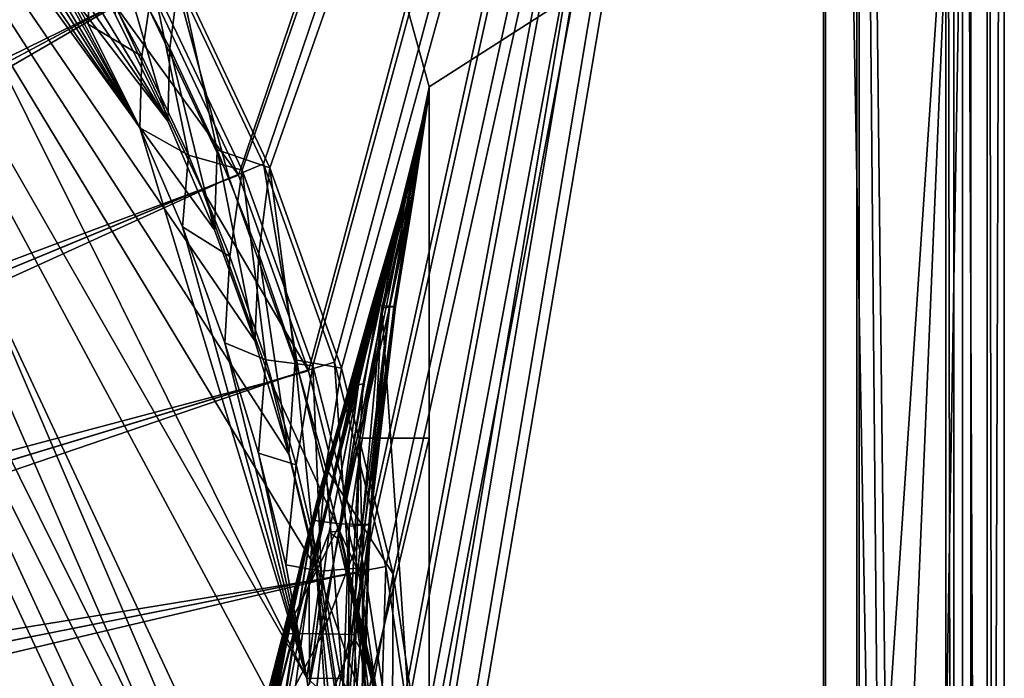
# Model space of a CAD drawing. Header units: metres. Extents: x -904 to 0, y -908 to 0.
# Tile 152 of 154: x -88 to 0, y -217 to -158. Entities that reach past the tile are written whole.
import ezdxf

# ---------------------------------------------------------------- set-up
doc = ezdxf.new("R2010")
doc.units = ezdxf.units.M

msp = doc.modelspace()

# ---------------------------------------------------------------- linework, layer by layer
at = {"layer": 'None012'}
for points in [[(-51.518902, -163.519562, 2063.059814), (-4.519207, -133.377289, 2063.059814), (-53.630356, -155.845886, 2063.059814)], [(-51.518902, -163.519562, 163.059708), (-53.630356, -155.845886, 163.059708), (-4.519207, -133.377289, 163.059708)], [(-51.518902, -163.519562, 2063.059814), (-51.518902, -836.377136, 2063.059814), (-4.519207, -133.377289, 2063.059814)], [(-51.518902, -836.377136, 2063.059814), (-34.448139, -844.306091, 2063.059814), (-4.519207, -133.377289, 2063.059814)], [(-34.448139, -844.306091, 163.059708), (-51.518902, -836.377136, 163.059708), (-4.519207, -133.377289, 163.059708)], [(-4.519207, -133.377289, 163.059708), (-51.518902, -836.377136, 163.059708), (-51.518902, -163.519562, 163.059708)], [(-4.519207, -133.377289, 2063.059814), (-34.448139, -844.306091, 2063.059814), (-4.519207, -887.377258, 2063.059814)], [(-4.519207, -887.377258, 163.059708), (-34.448139, -844.306091, 163.059708), (-4.519207, -133.377289, 163.059708)], [(-4.519207, -887.377258, 163.059708), (-4.519207, -133.377289, 163.059708), (-4.519207, -887.377258, 173.920044)], [(-4.519207, -133.377289, 163.059708), (-4.519207, -133.377289, 2063.059814), (-4.519207, -887.377258, 173.920044)], [(-4.519207, -887.377258, 173.920044), (-4.519207, -133.377289, 2063.059814), (-4.519207, -887.377258, 2051.920166)], [(-4.519207, -133.377289, 2063.059814), (-4.519207, -887.377258, 2063.059814), (-4.519207, -887.377258, 2051.920166)], [(-53.630356, -155.845886, 2063.059814), (-53.630356, -155.845886, 163.059708), (-51.518902, -163.519562, 2063.059814)], [(-53.630356, -155.845886, 163.059708), (-51.518902, -163.519562, 163.059708), (-51.518902, -163.519562, 2063.059814)], [(-52.161442, -167.898392, 617.920044), (-51.518902, -163.554123, 617.920044), (-53.567692, -173.416061, 566.831482)], [(-51.518902, -163.554123, 617.920044), (-53.329491, -173.450378, 515.742859), (-53.567692, -173.416061, 566.831482)], [(-51.518902, -163.554123, 617.920044), (-53.091892, -173.484695, 464.654266), (-53.329491, -173.450378, 515.742859)], [(-52.934616, -173.519028, 413.566925), (-53.091892, -173.484695, 464.654266), (-51.518902, -163.554123, 617.920044)], [(-51.518902, -164.056732, 210.95433), (-52.934616, -173.519028, 413.566925), (-51.518902, -163.554123, 617.920044)], [(-51.518902, -163.555481, 660.920044), (-51.518902, -163.554123, 617.920044), (-52.161739, -167.8983, 618.872253)], [(-51.518902, -163.554123, 617.920044), (-52.161442, -167.898392, 617.920044), (-52.161739, -167.8983, 618.872253)], [(-51.518902, -163.554123, 1564.920044), (-52.161705, -167.89949, 1348.571533), (-52.161739, -167.8983, 1564.920044)], [(-51.527313, -164.056458, 1607.920044), (-51.518902, -163.554123, 1607.920044), (-52.161739, -167.8983, 1607.149292)], [(-51.518902, -163.554123, 1607.920044), (-51.518902, -163.554123, 1564.920044), (-52.161739, -167.8983, 1607.149292)], [(-52.161739, -167.8983, 1607.149292), (-51.518902, -163.554123, 1564.920044), (-52.161739, -167.8983, 1565.869141)], [(-51.518902, -163.554123, 1564.920044), (-52.161739, -167.8983, 1564.920044), (-52.161739, -167.8983, 1565.869141)], [(-52.161724, -167.899612, 660.920044), (-51.518902, -163.555481, 660.920044), (-52.161739, -167.8983, 659.947876)], [(-51.518902, -163.555481, 660.920044), (-52.161739, -167.8983, 618.872253), (-52.161739, -167.8983, 659.947876)], [(-52.161724, -167.899612, 660.920044), (-52.161636, -167.899307, 886.787415), (-51.518902, -163.555481, 660.920044)], [(-52.161671, -167.899399, 1113.970093), (-52.161705, -167.89949, 1348.571533), (-51.518902, -163.554123, 1564.920044)], [(-51.518902, -163.555481, 660.920044), (-52.161671, -167.899399, 1113.970093), (-51.518902, -163.554123, 1564.920044)], [(-52.161636, -167.899307, 886.787415), (-52.161671, -167.899399, 1113.970093), (-51.518902, -163.555481, 660.920044)], [(-51.518902, -163.554123, 1607.920044), (-51.527313, -164.056458, 1607.920044), (-51.520969, -164.056686, 1814.920044)], [(-51.518902, -163.519562, 2063.059814), (-51.518902, -163.554123, 1607.920044), (-51.520969, -164.056686, 1814.920044)], [(-51.520969, -164.056686, 1814.920044), (-51.518902, -164.056732, 2014.885742), (-51.518902, -163.519562, 2063.059814)], [(-51.518902, -836.377136, 163.059708), (-51.518902, -495.105316, 182.490662), (-51.518902, -163.519562, 163.059708)], [(-51.518902, -495.105316, 182.490662), (-51.518902, -411.783142, 184.444412), (-51.518902, -163.519562, 163.059708)], [(-51.518902, -163.519562, 163.059708), (-51.518902, -411.783142, 184.444412), (-51.518902, -328.691803, 189.861313)], [(-51.518902, -328.691803, 189.861313), (-51.518902, -246.046036, 198.713211), (-51.518902, -163.519562, 163.059708)], [(-51.518902, -246.046036, 198.713211), (-51.518902, -164.056732, 210.95433), (-51.518902, -163.519562, 163.059708)], [(-51.518902, -163.519562, 163.059708), (-51.518902, -164.056732, 210.95433), (-51.518902, -163.554123, 617.920044)], [(-51.518902, -163.554123, 617.920044), (-51.518902, -163.555481, 660.920044), (-51.518902, -163.519562, 163.059708)], [(-51.518902, -163.555481, 660.920044), (-51.518902, -163.554123, 1564.920044), (-51.518902, -163.519562, 163.059708)], [(-51.518902, -163.519562, 163.059708), (-51.518902, -163.554123, 1564.920044), (-51.518902, -163.519562, 2063.059814)], [(-51.518902, -163.554123, 1564.920044), (-51.518902, -163.554123, 1607.920044), (-51.518902, -163.519562, 2063.059814)], [(-51.518902, -164.056732, 2014.885742), (-51.518902, -195.015411, 2019.916504), (-51.518902, -163.519562, 2063.059814)], [(-51.518902, -163.519562, 2063.059814), (-51.518902, -195.015411, 2019.916504), (-51.518902, -261.618591, 2029.060913)], [(-51.518902, -261.618591, 2029.060913), (-51.518902, -328.491486, 2035.961548), (-51.518902, -163.519562, 2063.059814)], [(-51.518902, -328.491486, 2035.961548), (-51.518902, -395.558533, 2040.610718), (-51.518902, -163.519562, 2063.059814)], [(-51.518902, -163.519562, 2063.059814), (-51.518902, -395.558533, 2040.610718), (-51.518902, -462.743958, 2043.003296)], [(-51.518902, -462.743958, 2043.003296), (-51.518902, -529.971802, 2043.136353), (-51.518902, -163.519562, 2063.059814)], [(-51.518902, -529.971802, 2043.136353), (-51.518902, -836.377136, 2063.059814), (-51.518902, -163.519562, 2063.059814)], [(-51.518902, -195.015411, 2019.916504), (-51.518902, -164.056732, 2014.885742), (-57.736118, -195.015533, 2019.916504)], [(-51.518902, -164.056732, 2014.885742), (-54.583927, -177.057663, 1915.984985), (-57.736118, -195.015533, 2019.916504)], [(-51.518902, -164.056732, 210.95433), (-55.76268, -183.360062, 207.758896), (-55.111458, -183.265121, 258.948364)], [(-51.518902, -164.056732, 210.95433), (-51.518902, -246.046036, 198.713211), (-55.76268, -183.360062, 207.758896)], [(-54.686039, -183.242584, 310.173492), (-51.518902, -164.056732, 210.95433), (-55.111458, -183.265121, 258.948364)], [(-51.520969, -164.056686, 1814.920044), (-54.740387, -177.127869, 1814.919922), (-54.583927, -177.057663, 1915.984985)], [(-54.740387, -177.127869, 1814.919922), (-51.520969, -164.056686, 1814.920044), (-54.178242, -175.007919, 1763.864502)], [(-52.934616, -173.519028, 413.566925), (-51.518902, -164.056732, 210.95433), (-54.686039, -183.242584, 310.173492)], [(-51.518902, -164.056732, 2014.885742), (-51.520969, -164.056686, 1814.920044), (-54.583927, -177.057663, 1915.984985)], [(-54.219349, -175.027969, 1711.883057), (-51.527313, -164.056458, 1607.920044), (-54.260456, -175.048019, 1659.901489)], [(-51.527313, -164.056458, 1607.920044), (-52.161739, -167.8983, 1607.920044), (-54.260456, -175.048019, 1659.901489)], [(-51.520969, -164.056686, 1814.920044), (-51.527313, -164.056458, 1607.920044), (-54.219349, -175.027969, 1711.883057)], [(-54.178242, -175.007919, 1763.864502), (-51.520969, -164.056686, 1814.920044), (-54.219349, -175.027969, 1711.883057)], [(-52.161739, -167.8983, 1607.149292), (-52.161739, -167.8983, 1607.920044), (-51.527313, -164.056458, 1607.920044)], [(-61.850685, -201.784698, 659.694153), (-52.161739, -167.8983, 659.947876), (-76.462357, -262.540802, 619.508545)], [(-76.462357, -262.540802, 619.508545), (-52.161739, -167.8983, 659.947876), (-62.839531, -205.475067, 619.151855)], [(-61.594723, -200.816147, 1606.902344), (-52.161739, -167.8983, 1607.149292), (-75.767815, -259.28949, 1566.487305)], [(-52.161739, -167.8983, 1607.149292), (-61.859814, -201.815018, 1566.123047), (-75.767815, -259.28949, 1566.487305)], [(-52.161705, -167.89949, 1348.571533), (-63.992874, -210.446182, 1452.292236), (-61.851376, -201.784515, 1564.920044)], [(-52.161705, -167.89949, 1348.571533), (-62.898582, -206.071442, 1339.614502), (-63.992874, -210.446182, 1452.292236)], [(-62.0765, -202.784378, 1226.841309), (-62.898582, -206.071442, 1339.614502), (-52.161705, -167.89949, 1348.571533)], [(-52.161739, -167.8983, 659.947876), (-61.851639, -201.784683, 619.125977), (-62.839531, -205.475067, 619.151855)], [(-61.526745, -200.583374, 1113.927246), (-62.0765, -202.784378, 1226.841309), (-52.161671, -167.899399, 1113.970093)], [(-52.161671, -167.899399, 1113.970093), (-62.0765, -202.784378, 1226.841309), (-52.161705, -167.89949, 1348.571533)], [(-52.161739, -167.8983, 1607.149292), (-52.161739, -167.8983, 1565.869141), (-61.859814, -201.815018, 1566.123047)], [(-61.851376, -201.784515, 1564.920044), (-61.859814, -201.815018, 1566.123047), (-52.161739, -167.8983, 1564.920044)], [(-61.859814, -201.815018, 1566.123047), (-52.161739, -167.8983, 1565.869141), (-52.161739, -167.8983, 1564.920044)], [(-61.851639, -201.784683, 619.125977), (-52.161739, -167.8983, 618.872253), (-56.649612, -183.1073, 617.920044)], [(-52.161739, -167.8983, 659.947876), (-52.161739, -167.8983, 618.872253), (-61.851639, -201.784683, 619.125977)], [(-52.161739, -167.8983, 1564.920044), (-52.161705, -167.89949, 1348.571533), (-61.851376, -201.784515, 1564.920044)], [(-52.161724, -167.899612, 660.920044), (-52.161739, -167.8983, 659.947876), (-61.850914, -201.784637, 660.920044)], [(-52.161739, -167.8983, 659.947876), (-61.850685, -201.784698, 659.694153), (-61.850914, -201.784637, 660.920044)], [(-61.515125, -200.45462, 774.292114), (-52.161724, -167.899612, 660.920044), (-61.850914, -201.784637, 660.920044)], [(-61.594723, -200.816147, 1606.902344), (-61.84811, -201.7854, 1607.920044), (-52.161739, -167.8983, 1607.920044)], [(-52.161739, -167.8983, 1607.920044), (-61.84811, -201.7854, 1607.920044), (-57.323971, -185.985153, 1660.126465)], [(-52.161739, -167.8983, 1607.149292), (-61.594723, -200.816147, 1606.902344), (-52.161739, -167.8983, 1607.920044)], [(-61.249607, -199.464859, 1000.841492), (-61.526745, -200.583374, 1113.927246), (-52.161671, -167.899399, 1113.970093)], [(-61.245594, -199.423431, 887.614563), (-52.161636, -167.899307, 886.787415), (-61.515125, -200.45462, 774.292114)], [(-52.161636, -167.899307, 886.787415), (-52.161724, -167.899612, 660.920044), (-61.515125, -200.45462, 774.292114)], [(-52.161671, -167.899399, 1113.970093), (-52.161636, -167.899307, 886.787415), (-61.249607, -199.464859, 1000.841492)], [(-52.161636, -167.899307, 886.787415), (-61.245594, -199.423431, 887.614563), (-61.249607, -199.464859, 1000.841492)], [(-54.260456, -175.048019, 1659.901489), (-52.161739, -167.8983, 1607.920044), (-57.323971, -185.985153, 1660.126465)], [(-56.649612, -183.1073, 617.920044), (-52.161739, -167.8983, 618.872253), (-53.826927, -173.452179, 617.920044)], [(-52.161739, -167.8983, 618.872253), (-52.161442, -167.898392, 617.920044), (-53.826927, -173.452179, 617.920044)], [(-53.567692, -173.416061, 566.831482), (-53.826927, -173.452179, 617.920044), (-52.161442, -167.898392, 617.920044)], [(-56.107239, -183.129883, 566.619446), (-56.649612, -183.1073, 617.920044), (-53.567692, -173.416061, 566.831482)], [(-56.649612, -183.1073, 617.920044), (-53.826927, -173.452179, 617.920044), (-53.567692, -173.416061, 566.831482)], [(-53.567692, -173.416061, 566.831482), (-53.329491, -173.450378, 515.742859), (-56.107239, -183.129883, 566.619446)], [(-53.329491, -173.450378, 515.742859), (-55.565022, -183.15242, 515.318787), (-56.107239, -183.129883, 566.619446)], [(-53.091892, -173.484695, 464.654266), (-55.565022, -183.15242, 515.318787), (-53.329491, -173.450378, 515.742859)], [(-55.023994, -183.174957, 464.018127), (-55.565022, -183.15242, 515.318787), (-53.091892, -173.484695, 464.654266)], [(-53.091892, -173.484695, 464.654266), (-52.934616, -173.519028, 413.566925), (-55.023994, -183.174957, 464.018127)], [(-52.934616, -173.519028, 413.566925), (-54.641209, -183.197495, 412.720001), (-55.023994, -183.174957, 464.018127)], [(-54.528858, -183.220047, 361.43457), (-52.934616, -173.519028, 413.566925), (-54.686039, -183.242584, 310.173492)], [(-54.641209, -183.197495, 412.720001), (-52.934616, -173.519028, 413.566925), (-54.528858, -183.220047, 361.43457)], [(-54.260456, -175.048019, 1659.901489), (-57.323971, -185.985153, 1660.126465), (-57.172321, -185.962387, 1712.333008)], [(-54.260456, -175.048019, 1659.901489), (-57.172321, -185.962387, 1712.333008), (-54.219349, -175.027969, 1711.883057)], [(-57.172321, -185.962387, 1712.333008), (-57.020672, -185.939606, 1764.539551), (-54.219349, -175.027969, 1711.883057)], [(-57.020672, -185.939606, 1764.539551), (-54.740387, -177.127869, 1814.919922), (-54.178242, -175.007919, 1763.864502)], [(-54.219349, -175.027969, 1711.883057), (-57.020672, -185.939606, 1764.539551), (-54.178242, -175.007919, 1763.864502)], [(-54.740387, -177.127869, 1814.919922), (-57.851421, -190.21492, 1814.920044), (-57.425838, -190.134262, 1917.032715)], [(-57.020672, -185.939606, 1764.539551), (-57.851421, -190.21492, 1814.920044), (-54.740387, -177.127869, 1814.919922)], [(-54.583927, -177.057663, 1915.984985), (-57.425838, -190.134262, 1917.032715), (-57.736118, -195.015533, 2019.916504)], [(-54.583927, -177.057663, 1915.984985), (-54.740387, -177.127869, 1814.919922), (-57.425838, -190.134262, 1917.032715)], [(-59.521679, -202.681366, 514.499451), (-62.000229, -202.349106, 617.920044), (-56.107239, -183.129883, 566.619446)], [(-62.000229, -202.349106, 617.920044), (-61.851192, -201.784729, 617.920044), (-56.107239, -183.129883, 566.619446)], [(-61.851192, -201.784729, 617.920044), (-61.851639, -201.784683, 619.125977), (-56.649612, -183.1073, 617.920044)], [(-56.107239, -183.129883, 566.619446), (-61.851192, -201.784729, 617.920044), (-56.649612, -183.1073, 617.920044)], [(-56.107239, -183.129883, 566.619446), (-55.565022, -183.15242, 515.318787), (-59.521679, -202.681366, 514.499451)], [(-55.565022, -183.15242, 515.318787), (-55.023994, -183.174957, 464.018127), (-59.521679, -202.681366, 514.499451)], [(-59.521679, -202.681366, 514.499451), (-55.023994, -183.174957, 464.018127), (-57.278824, -202.727753, 411.08374)], [(-51.518902, -246.046036, 198.713211), (-58.829174, -242.519089, 199.168243), (-55.76268, -183.360062, 207.758896)], [(-55.76268, -183.360062, 207.758896), (-58.829174, -242.519089, 199.168243), (-58.683949, -202.891815, 204.723343)], [(-55.76268, -183.360062, 207.758896), (-58.683949, -202.891815, 204.723343), (-57.513683, -202.797318, 256.205536)], [(-55.111458, -183.265121, 258.948364), (-55.76268, -183.360062, 207.758896), (-57.513683, -202.797318, 256.205536)], [(-55.111458, -183.265121, 258.948364), (-57.513683, -202.797318, 256.205536), (-56.914383, -202.774124, 307.769409)], [(-55.023994, -183.174957, 464.018127), (-54.641209, -183.197495, 412.720001), (-57.278824, -202.727753, 411.08374)], [(-57.278824, -202.727753, 411.08374), (-54.641209, -183.197495, 412.720001), (-54.528858, -183.220047, 361.43457)], [(-54.528858, -183.220047, 361.43457), (-56.835262, -202.750946, 359.402954), (-57.278824, -202.727753, 411.08374)], [(-54.686039, -183.242584, 310.173492), (-55.111458, -183.265121, 258.948364), (-56.914383, -202.774124, 307.769409)], [(-54.686039, -183.242584, 310.173492), (-56.914383, -202.774124, 307.769409), (-56.835262, -202.750946, 359.402954)], [(-54.528858, -183.220047, 361.43457), (-54.686039, -183.242584, 310.173492), (-56.835262, -202.750946, 359.402954)], [(-62.259445, -208.028748, 1713.19873), (-60.473698, -203.413727, 1814.920044), (-57.020672, -185.939606, 1764.539551)], [(-57.172321, -185.962387, 1712.333008), (-62.259445, -208.028748, 1713.19873), (-57.020672, -185.939606, 1764.539551)], [(-57.323971, -185.985153, 1660.126465), (-62.259445, -208.028748, 1713.19873), (-57.172321, -185.962387, 1712.333008)], [(-57.323971, -185.985153, 1660.126465), (-61.84811, -201.7854, 1607.920044), (-62.259445, -208.028748, 1713.19873)], [(-60.473698, -203.413727, 1814.920044), (-57.851421, -190.21492, 1814.920044), (-57.020672, -185.939606, 1764.539551)], [(-57.851421, -190.21492, 1814.920044), (-60.473698, -203.413727, 1814.920044), (-59.573231, -203.343964, 1918.047607)], [(-57.425838, -190.134262, 1917.032715), (-59.573231, -203.343964, 1918.047607), (-59.516659, -203.339493, 1924.74646)], [(-57.425838, -190.134262, 1917.032715), (-57.851421, -190.21492, 1814.920044), (-59.573231, -203.343964, 1918.047607)], [(-57.736118, -195.015533, 2019.916504), (-57.425838, -190.134262, 1917.032715), (-59.516659, -203.339493, 1924.74646)], [(-57.736118, -195.015533, 2019.916504), (-59.516659, -203.339493, 1924.74646), (-57.347279, -214.51239, 1970.436768)], [(-51.518902, -261.618591, 2029.060913), (-51.518902, -195.015411, 2019.916504), (-59.41581, -228.022522, 2024.733398)], [(-59.41581, -228.022522, 2024.733398), (-51.518902, -195.015411, 2019.916504), (-57.736118, -195.015533, 2019.916504)], [(-59.41581, -228.022522, 2024.733398), (-57.736118, -195.015533, 2019.916504), (-58.234016, -212.883301, 1996.415771)], [(-58.234016, -212.883301, 1996.415771), (-57.736118, -195.015533, 2019.916504), (-57.347279, -214.51239, 1970.436768)], [(-61.245594, -199.423431, 887.614563), (-68.822403, -232.088806, 887.675659), (-68.803368, -232.172501, 1000.864014)], [(-61.245594, -199.423431, 887.614563), (-61.515125, -200.45462, 774.292114), (-68.822403, -232.088806, 887.675659)], [(-61.249607, -199.464859, 1000.841492), (-61.245594, -199.423431, 887.614563), (-68.803368, -232.172501, 1000.864014)], [(-68.803368, -232.172501, 1000.864014), (-65.698387, -217.408646, 1113.927246), (-61.249607, -199.464859, 1000.841492)], [(-65.698387, -217.408646, 1113.927246), (-61.526745, -200.583374, 1113.927246), (-61.249607, -199.464859, 1000.841492)], [(-75.767815, -259.28949, 1566.487305), (-61.855579, -201.783432, 1606.895508), (-61.594723, -200.816147, 1606.902344)], [(-62.058826, -202.559509, 660.920044), (-69.137497, -234.150482, 774.361389), (-61.515125, -200.45462, 774.292114)], [(-61.515125, -200.45462, 774.292114), (-69.137497, -234.150482, 774.361389), (-68.822403, -232.088806, 887.675659)], [(-65.698387, -217.408646, 1113.927246), (-66.321396, -220.704483, 1226.853516), (-61.526745, -200.583374, 1113.927246)], [(-66.321396, -220.704483, 1226.853516), (-62.0765, -202.784378, 1226.841309), (-61.526745, -200.583374, 1113.927246)], [(-61.850914, -201.784637, 660.920044), (-62.058826, -202.559509, 660.920044), (-61.515125, -200.45462, 774.292114)], [(-61.594723, -200.816147, 1606.902344), (-61.855579, -201.783432, 1606.895508), (-61.84811, -201.7854, 1607.920044)], [(-75.761986, -259.26236, 659.329895), (-61.850685, -201.784698, 659.694153), (-87.165344, -320.400879, 619.788818)], [(-87.165344, -320.400879, 619.788818), (-61.850685, -201.784698, 659.694153), (-76.462357, -262.540802, 619.508545)], [(-68.96978, -229.575851, 1606.709229), (-61.855579, -201.783432, 1606.895508), (-75.767815, -259.28949, 1566.487305)], [(-75.767815, -259.28949, 1566.487305), (-61.859814, -201.815018, 1566.123047), (-70.318871, -241.962479, 1566.34436)], [(-61.850685, -201.784698, 659.694153), (-75.761986, -259.26236, 659.329895), (-68.05233, -228.784988, 659.531982)], [(-70.318871, -241.962479, 1566.34436), (-61.859814, -201.815018, 1566.123047), (-65.360268, -215.90416, 1564.91333)], [(-61.855579, -201.783432, 1606.895508), (-68.96978, -229.575851, 1606.709229), (-65.854683, -227.563553, 1606.805176)], [(-61.850685, -201.784698, 659.694153), (-68.05233, -228.784988, 659.531982), (-62.058826, -202.559509, 660.920044)], [(-61.84811, -201.7854, 1607.920044), (-61.855579, -201.783432, 1606.895508), (-65.950554, -227.383087, 1608.008545)], [(-61.855579, -201.783432, 1606.895508), (-65.854683, -227.563553, 1606.805176), (-65.950554, -227.383087, 1608.008545)], [(-61.84811, -201.7854, 1607.920044), (-65.950554, -227.383087, 1608.008545), (-62.259445, -208.028748, 1713.19873)], [(-63.992874, -210.446182, 1452.292236), (-65.360268, -215.90416, 1564.91333), (-61.851376, -201.784515, 1564.920044)], [(-65.360268, -215.90416, 1564.91333), (-61.859814, -201.815018, 1566.123047), (-61.851376, -201.784515, 1564.920044)], [(-62.839531, -205.475067, 619.151855), (-61.851639, -201.784683, 619.125977), (-62.000229, -202.349106, 617.920044)], [(-61.850914, -201.784637, 660.920044), (-61.850685, -201.784698, 659.694153), (-62.058826, -202.559509, 660.920044)], [(-61.851639, -201.784683, 619.125977), (-61.851192, -201.784729, 617.920044), (-62.000229, -202.349106, 617.920044)], [(-62.058826, -202.559509, 660.920044), (-69.748291, -238.357788, 660.964905), (-69.137497, -234.150482, 774.361389)], [(-62.058826, -202.559509, 660.920044), (-68.05233, -228.784988, 659.531982), (-69.748291, -238.357788, 660.964905)], [(-62.898582, -206.071442, 1339.614502), (-62.0765, -202.784378, 1226.841309), (-67.25737, -225.626099, 1339.64624)], [(-62.0765, -202.784378, 1226.841309), (-66.321396, -220.704483, 1226.853516), (-67.25737, -225.626099, 1339.64624)], [(-64.426018, -212.49585, 617.911316), (-62.000229, -202.349106, 617.920044), (-59.521679, -202.681366, 514.499451)], [(-62.000229, -202.349106, 617.920044), (-64.426018, -212.49585, 617.911316), (-62.839531, -205.475067, 619.151855)], [(-61.06551, -212.538422, 514.106567), (-64.426018, -212.49585, 617.911316), (-59.521679, -202.681366, 514.499451)], [(-59.521679, -202.681366, 514.499451), (-57.278824, -202.727753, 411.08374), (-61.06551, -212.538422, 514.106567)], [(-57.278824, -202.727753, 411.08374), (-58.088852, -212.584259, 410.299042), (-61.06551, -212.538422, 514.106567)], [(-57.513683, -202.797318, 256.205536), (-58.683949, -202.891815, 204.723343), (-59.402489, -222.697144, 201.845352)], [(-57.513683, -202.797318, 256.205536), (-59.402489, -222.697144, 201.845352), (-57.460068, -222.534302, 305.499756)], [(-57.460068, -222.534302, 305.499756), (-58.424793, -222.509109, 409.539307), (-56.835262, -202.750946, 359.402954)], [(-56.835262, -202.750946, 359.402954), (-58.424793, -222.509109, 409.539307), (-58.088852, -212.584259, 410.299042)], [(-56.835262, -202.750946, 359.402954), (-58.088852, -212.584259, 410.299042), (-57.278824, -202.727753, 411.08374)], [(-56.914383, -202.774124, 307.769409), (-57.513683, -202.797318, 256.205536), (-57.460068, -222.534302, 305.499756)], [(-56.914383, -202.774124, 307.769409), (-57.460068, -222.534302, 305.499756), (-56.835262, -202.750946, 359.402954)], [(-62.221737, -217.018478, 1813.09375), (-60.473698, -203.413727, 1814.920044), (-62.259445, -208.028748, 1713.19873)], [(-62.221737, -217.018478, 1813.09375), (-62.176853, -216.7603, 1814.920166), (-60.473698, -203.413727, 1814.920044)], [(-59.665703, -204.035126, 1918.099487), (-60.473698, -203.413727, 1814.920044), (-62.176853, -216.7603, 1814.920166)], [(-59.573231, -203.343964, 1918.047607), (-60.473698, -203.413727, 1814.920044), (-59.665703, -204.035126, 1918.099487)], [(-59.516659, -203.339493, 1924.74646), (-59.573231, -203.343964, 1918.047607), (-59.665703, -204.035126, 1918.099487)], [(-55.986164, -218.445465, 1918.47937), (-59.516659, -203.339493, 1924.74646), (-59.665703, -204.035126, 1918.099487)], [(-56.598942, -216.366531, 1944.456543), (-59.516659, -203.339493, 1924.74646), (-55.986164, -218.445465, 1918.47937)], [(-57.347279, -214.51239, 1970.436768), (-59.516659, -203.339493, 1924.74646), (-56.598942, -216.366531, 1944.456543)], [(-58.829174, -242.519089, 199.168243), (-59.402489, -222.697144, 201.845352), (-58.683949, -202.891815, 204.723343)], [(-62.176853, -216.7603, 1814.920166), (-55.139194, -223.276917, 1866.549561), (-59.665703, -204.035126, 1918.099487)], [(-55.139194, -223.276917, 1866.549561), (-55.503994, -220.748993, 1892.509155), (-59.665703, -204.035126, 1918.099487)], [(-59.665703, -204.035126, 1918.099487), (-55.503994, -220.748993, 1892.509155), (-55.986164, -218.445465, 1918.47937)], [(-76.462357, -262.540802, 619.508545), (-62.839531, -205.475067, 619.151855), (-67.422646, -230.378021, 619.271851)], [(-62.839531, -205.475067, 619.151855), (-66.26413, -222.460907, 617.887756), (-67.422646, -230.378021, 619.271851)], [(-64.426018, -212.49585, 617.911316), (-66.26413, -222.460907, 617.887756), (-62.839531, -205.475067, 619.151855)], [(-62.898582, -206.071442, 1339.614502), (-68.506149, -232.175888, 1452.327759), (-63.992874, -210.446182, 1452.292236)], [(-67.25737, -225.626099, 1339.64624), (-68.506149, -232.175888, 1452.327759), (-62.898582, -206.071442, 1339.614502)], [(-62.259445, -208.028748, 1713.19873), (-65.950554, -227.383087, 1608.008545), (-63.745556, -219.254761, 1713.610474)], [(-63.745556, -219.254761, 1713.610474), (-62.221737, -217.018478, 1813.09375), (-62.259445, -208.028748, 1713.19873)], [(-68.506149, -232.175888, 1452.327759), (-70.067604, -240.344864, 1564.870239), (-63.992874, -210.446182, 1452.292236)], [(-70.067604, -240.344864, 1564.870239), (-65.360268, -215.90416, 1564.91333), (-63.992874, -210.446182, 1452.292236)], [(-66.26413, -222.460907, 617.887756), (-64.426018, -212.49585, 617.911316), (-61.06551, -212.538422, 514.106567)], [(-62.118843, -222.483917, 513.726135), (-66.26413, -222.460907, 617.887756), (-61.06551, -212.538422, 514.106567)], [(-58.088852, -212.584259, 410.299042), (-62.118843, -222.483917, 513.726135), (-61.06551, -212.538422, 514.106567)], [(-58.424793, -222.509109, 409.539307), (-62.118843, -222.483917, 513.726135), (-58.088852, -212.584259, 410.299042)], [(-57.234612, -229.067688, 1998.718994), (-59.41581, -228.022522, 2024.733398), (-58.234016, -212.883301, 1996.415771)], [(-57.234612, -229.067688, 1998.718994), (-58.234016, -212.883301, 1996.415771), (-57.347279, -214.51239, 1970.436768)], [(-57.234612, -229.067688, 1998.718994), (-57.347279, -214.51239, 1970.436768), (-55.274868, -230.33757, 1972.676636)], [(-55.274868, -230.33757, 1972.676636), (-57.347279, -214.51239, 1970.436768), (-56.598942, -216.366531, 1944.456543)], [(-70.067604, -240.344864, 1564.870239), (-70.318871, -241.962479, 1566.34436), (-65.360268, -215.90416, 1564.91333)], [(-55.274868, -230.33757, 1972.676636), (-56.598942, -216.366531, 1944.456543), (-53.536606, -231.831757, 1946.612671)], [(-53.536606, -231.831757, 1946.612671), (-56.598942, -216.366531, 1944.456543), (-55.986164, -218.445465, 1918.47937)]]:
    msp.add_3dface(points, dxfattribs=at)
at = {"layer": 'None012346'}
for points in [[(0, -904.007874), (-3.735142, -3.735142), (0, 0)], [(0, 0), (-1.527202, -1.527202, 175), (0, -904.007874)], [(-16.196362, -21.156561, 175), (-16.196362, -882.851318, 175), (-1.527202, -1.527202, 175)], [(-1.527202, -1.527202, 175), (-16.196362, -882.851318, 175), (-1.527202, -902.480652, 175)], [(-1.527202, -1.527202, 175), (-1.527202, -902.480652, 175), (0, -904.007874)], [(-3.735142, -3.735142), (-3.735142, -900.272766), (-5.236164, -5.236164, 172)], [(-3.735142, -900.272766), (-3.735142, -3.735142), (0, -904.007874)], [(-5.236164, -898.771729, 172), (-13.196362, -21.156561, 172), (-5.236164, -5.236164, 172)], [(-3.735142, -900.272766), (-5.236164, -898.771729, 172), (-5.236164, -5.236164, 172)], [(-76.263382, -154.170517, 163.059708), (-68.254623, -170.998611, 163.059708), (-16.196362, -21.156561, 163.059708)], [(-13.196362, -21.156561, 160.059708), (-65.777145, -170.791077, 160.059708), (-73.918289, -153.578049, 160.059708)], [(-16.196362, -21.156561, 163.059708), (-68.254623, -170.998611, 163.059708), (-61.921917, -188.526352, 163.059708)], [(-59.362377, -188.719177, 160.059708), (-65.777145, -170.791077, 160.059708), (-13.196362, -21.156561, 160.059708)], [(-61.921917, -188.526352, 163.059708), (-57.323753, -206.586884, 163.059708), (-16.196362, -21.156561, 163.059708)], [(-54.735756, -207.189697, 160.059708), (-59.362377, -188.719177, 160.059708), (-13.196362, -21.156561, 160.059708)], [(-16.196362, -21.156561, 163.059708), (-57.323753, -206.586884, 163.059708), (-54.501842, -225.008621, 163.059708)], [(-13.196362, -21.156561, 160.059708), (-51.941841, -226.02478, 160.059708), (-54.735756, -207.189697, 160.059708)], [(-53.480907, -243.617432, 163.059708), (-16.196362, -21.156561, 163.059708), (-54.501842, -225.008621, 163.059708)], [(-16.196362, -882.851318, 163.059708), (-16.196362, -21.156561, 163.059708), (-53.480907, -243.617432, 163.059708)], [(-51.007534, -245.042999, 160.059708), (-51.941841, -226.02478, 160.059708), (-13.196362, -21.156561, 160.059708)], [(-13.196362, -882.851318, 160.059708), (-51.007534, -245.042999, 160.059708), (-13.196362, -21.156561, 160.059708)], [(-16.196362, -882.851318, 175), (-16.196362, -21.156561, 175), (-16.196362, -882.851318, 163.059708)], [(-16.196362, -21.156561, 175), (-16.196362, -21.156561, 163.059708), (-16.196362, -882.851318, 163.059708)], [(-13.196362, -882.851318, 172), (-13.196362, -21.156561, 172), (-5.236164, -898.771729, 172)], [(-13.196362, -882.851318, 160.059708), (-13.196362, -21.156561, 160.059708), (-13.196362, -882.851318, 172)], [(-13.196362, -21.156561, 160.059708), (-13.196362, -21.156561, 172), (-13.196362, -882.851318, 172)], [(-264.332214, -57.531643, 123.974747), (-243.170029, -56.729248, 123.995758), (-63.008152, -302.295593, 117.565376)], [(-63.008152, -302.295593, 117.565376), (-243.170029, -56.729248, 123.995758), (-222.050903, -58.298695, 123.954659)], [(-297.830109, -60.486073, 123.897385), (-264.332214, -57.531643, 123.974747), (-63.008152, -302.295593, 117.565376)], [(-222.050903, -58.298695, 123.954659), (-201.240021, -62.22023, 123.851974), (-63.008152, -302.295593, 117.565376)], [(-242.291733, -59.376686, 126.92746), (-262.718689, -60.035652, 126.910202), (-65.261642, -300.990356, 120.600586)], [(-65.261642, -300.990356, 120.600586), (-221.537735, -60.995937, 126.885056), (-242.291733, -59.376686, 126.92746)], [(-63.008152, -302.295593, 117.565376), (-331.364288, -63.040817, 123.830482), (-297.830109, -60.486073, 123.897385)], [(-262.718689, -60.035652, 126.910202), (-296.668427, -62.81105, 126.837532), (-65.261642, -300.990356, 120.600586)], [(-201.261032, -64.869583, 126.783623), (-221.537735, -60.995937, 126.885056), (-65.261642, -300.990356, 120.600586)], [(-201.240021, -62.22023, 123.851974), (-180.998627, -68.444519, 123.68898), (-63.008152, -302.295593, 117.565376)], [(-398.51358, -66.948952, 123.728142), (-331.364288, -63.040817, 123.830482), (-63.008152, -302.295593, 117.565376)], [(-65.261642, -300.990356, 120.600586), (-296.668427, -62.81105, 126.837532), (-330.762848, -65.236298, 126.774025)], [(-399.362701, -68.982285, 126.675926), (-65.261642, -300.990356, 120.600586), (-330.762848, -65.236298, 126.774025)], [(-181.641327, -70.920166, 126.625183), (-201.261032, -64.869583, 126.783623), (-65.261642, -300.990356, 120.600586)], [(-465.701691, -69.252586, 123.667824), (-398.51358, -66.948952, 123.728142), (-69.298546, -367.238312, 115.864792)], [(-398.51358, -66.948952, 123.728142), (-66.409767, -334.739563, 116.715805), (-69.298546, -367.238312, 115.864792)], [(-66.409767, -334.739563, 116.715805), (-398.51358, -66.948952, 123.728142), (-63.008152, -302.295593, 117.565376)], [(-63.008152, -302.295593, 117.565376), (-180.998627, -68.444519, 123.68898), (-161.580826, -76.893288, 123.467743)], [(-71.333969, -367.13382, 118.868553), (-399.362701, -68.982285, 126.675926), (-465.757965, -71.129059, 126.619713)], [(-452.00235, -701.143799, 107.12117), (-465.701691, -69.252586, 123.667824), (-71.672775, -399.771973, 115.012871)], [(-465.701691, -69.252586, 123.667824), (-69.298546, -367.238312, 115.864792), (-71.672775, -399.771973, 115.012871)], [(-71.333969, -367.13382, 118.868553), (-68.556686, -334.277802, 119.72892), (-399.362701, -68.982285, 126.675926)], [(-68.556686, -334.277802, 119.72892), (-65.261642, -300.990356, 120.600586), (-399.362701, -68.982285, 126.675926)], [(-73.59713, -399.498657, 118.021057), (-465.757965, -71.129059, 126.619713), (-452.00235, -703.006531, 110.073418)], [(-73.59713, -399.498657, 118.021057), (-71.333969, -367.13382, 118.868553), (-465.757965, -71.129059, 126.619713)], [(-65.261642, -300.990356, 120.600586), (-162.537094, -79.228813, 126.407616), (-181.641327, -70.920166, 126.625183)], [(-161.580826, -76.893288, 123.467743), (-143.23024, -87.460297, 123.19104), (-63.008152, -302.295593, 117.565376)], [(-144.563904, -89.568611, 126.136856), (-162.537094, -79.228813, 126.407616), (-65.261642, -300.990356, 120.600586)], [(-143.23024, -87.460297, 123.19104), (-59.095226, -269.917725, 118.413223), (-63.008152, -302.295593, 117.565376)], [(-59.095226, -269.917725, 118.413223), (-143.23024, -87.460297, 123.19104), (-58.036373, -259.381531, 118.689117)], [(-143.23024, -87.460297, 123.19104), (-126.177071, -100.012726, 122.862343), (-58.036373, -259.381531, 118.689117)], [(-61.531395, -267.970581, 121.46524), (-144.563904, -89.568611, 126.136856), (-65.261642, -300.990356, 120.600586)], [(-61.531395, -267.970581, 121.46524), (-60.591732, -257.774933, 121.732216), (-144.563904, -89.568611, 126.136856)], [(-60.591732, -257.774933, 121.732216), (-128.588287, -101.245392, 125.831093), (-144.563904, -89.568611, 126.136856)], [(-58.036373, -259.381531, 118.689117), (-126.177071, -100.012726, 122.862343), (-61.617218, -206.722794, 120.068039)], [(-126.177071, -100.012726, 122.862343), (-64.09272, -196.426773, 120.337646), (-61.617218, -206.722794, 120.068039)], [(-110.635124, -114.392876, 122.485779), (-74.915062, -166.593323, 121.118866), (-126.177071, -100.012726, 122.862343)], [(-74.915062, -166.593323, 121.118866), (-70.75206, -176.330521, 120.863892), (-126.177071, -100.012726, 122.862343)], [(-126.177071, -100.012726, 122.862343), (-70.75206, -176.330521, 120.863892), (-67.140846, -186.285416, 120.60321)], [(-67.140846, -186.285416, 120.60321), (-64.09272, -196.426773, 120.337646), (-126.177071, -100.012726, 122.862343)], [(-60.591732, -257.774933, 121.732216), (-60.209061, -247.536804, 122.000313), (-128.588287, -101.245392, 125.831093)], [(-60.209061, -247.536804, 122.000313), (-61.154972, -226.743057, 122.544815), (-128.588287, -101.245392, 125.831093)], [(-128.588287, -101.245392, 125.831093), (-61.154972, -226.743057, 122.544815), (-62.479103, -216.503357, 122.812958)], [(-62.479103, -216.503357, 122.812958), (-112.544655, -115.989105, 125.445015), (-128.588287, -101.245392, 125.831093)], [(-110.635124, -114.392876, 122.485779), (-96.799194, -130.420166, 122.066093), (-74.915062, -166.593323, 121.118866)], [(-77.438309, -167.19873, 124.104042), (-112.544655, -115.989105, 125.445015), (-62.479103, -216.503357, 122.812958)], [(-104.308945, -125.084732, 125.206833), (-112.544655, -115.989105, 125.445015), (-77.438309, -167.19873, 124.104042)], [(-98.197342, -132.697006, 125.0075), (-104.308945, -125.084732, 125.206833), (-77.438309, -167.19873, 124.104042)], [(-96.799194, -130.420166, 122.066093), (-79.616821, -157.10434, 121.36734), (-74.915062, -166.593323, 121.118866)], [(-77.438309, -167.19873, 124.104042), (-91.371841, -142.287994, 124.756355), (-98.197342, -132.697006, 125.0075)], [(-87.197754, -148.85968, 124.584267), (-91.371841, -142.287994, 124.756355), (-77.438309, -167.19873, 124.104042)], [(-82.056007, -157.903793, 124.347435), (-87.197754, -148.85968, 124.584267), (-77.438309, -167.19873, 124.104042)], [(-87.197754, -148.85968, 124.584267), (-82.056007, -157.903793, 124.347435), (-81.867294, -152.087585, 143.815948)], [(-74.915062, -166.593323, 121.118866), (-79.616821, -157.10434, 121.36734), (-79.423775, -151.191467, 140.648224)], [(-79.423775, -151.191467, 140.648224), (-73.918289, -153.578049, 160.059708), (-74.729515, -160.063538, 140.525085)], [(-74.915062, -166.593323, 121.118866), (-79.423775, -151.191467, 140.648224), (-74.729515, -160.063538, 140.525085)], [(-82.056007, -157.903793, 124.347435), (-77.236771, -160.759781, 143.713974), (-81.867294, -152.087585, 143.815948)], [(-77.236771, -160.759781, 143.713974), (-76.263382, -154.170517, 163.059708), (-81.867294, -152.087585, 143.815948)], [(-76.263382, -154.170517, 163.059708), (-77.236771, -160.759781, 143.713974), (-73.064728, -169.65004, 143.61026)], [(-68.254623, -170.998611, 163.059708), (-76.263382, -154.170517, 163.059708), (-73.064728, -169.65004, 143.61026)], [(-73.918289, -153.578049, 160.059708), (-70.505905, -169.171844, 140.399506), (-74.729515, -160.063538, 140.525085)], [(-73.918289, -153.578049, 160.059708), (-65.777145, -170.791077, 160.059708), (-70.505905, -169.171844, 140.399506)], [(-77.236771, -160.759781, 143.713974), (-82.056007, -157.903793, 124.347435), (-77.438309, -167.19873, 124.104042)], [(-70.75206, -176.330521, 120.863892), (-74.915062, -166.593323, 121.118866), (-74.729515, -160.063538, 140.525085)], [(-74.729515, -160.063538, 140.525085), (-70.505905, -169.171844, 140.399506), (-70.75206, -176.330521, 120.863892)], [(-73.064728, -169.65004, 143.61026), (-77.236771, -160.759781, 143.713974), (-77.438309, -167.19873, 124.104042)], [(-73.61908, -176.051208, 123.872231), (-77.438309, -167.19873, 124.104042), (-62.479103, -216.503357, 122.812958)], [(-73.064728, -169.65004, 143.61026), (-77.438309, -167.19873, 124.104042), (-73.61908, -176.051208, 123.872231)], [(-70.505905, -169.171844, 140.399506), (-67.140846, -186.285416, 120.60321), (-70.75206, -176.330521, 120.863892)], [(-65.777145, -170.791077, 160.059708), (-66.764107, -178.491287, 140.271927), (-70.505905, -169.171844, 140.399506)], [(-70.505905, -169.171844, 140.399506), (-66.764107, -178.491287, 140.271927), (-67.140846, -186.285416, 120.60321)], [(-69.364922, -178.733002, 143.505051), (-73.064728, -169.65004, 143.61026), (-73.61908, -176.051208, 123.872231)], [(-68.254623, -170.998611, 163.059708), (-73.064728, -169.65004, 143.61026), (-69.364922, -178.733002, 143.505051)], [(-66.149055, -187.984253, 143.39859), (-68.254623, -170.998611, 163.059708), (-69.364922, -178.733002, 143.505051)], [(-61.921917, -188.526352, 163.059708), (-68.254623, -170.998611, 163.059708), (-66.149055, -187.984253, 143.39859)], [(-66.764107, -178.491287, 140.271927), (-65.777145, -170.791077, 160.059708), (-63.513931, -187.996185, 140.142822)], [(-65.777145, -170.791077, 160.059708), (-59.362377, -188.719177, 160.059708), (-63.513931, -187.996185, 140.142822)], [(-62.479103, -216.503357, 122.812958), (-69.804482, -186.446152, 123.600029), (-73.61908, -176.051208, 123.872231)], [(-73.61908, -176.051208, 123.872231), (-69.804482, -186.446152, 123.600029), (-69.364922, -178.733002, 143.505051)], [(-69.804482, -186.446152, 123.600029), (-66.149055, -187.984253, 143.39859), (-69.364922, -178.733002, 143.505051)], [(-66.764107, -178.491287, 140.271927), (-64.09272, -196.426773, 120.337646), (-67.140846, -186.285416, 120.60321)], [(-64.09272, -196.426773, 120.337646), (-66.764107, -178.491287, 140.271927), (-63.513931, -187.996185, 140.142822)], [(-66.807404, -196.33371, 123.341118), (-69.804482, -186.446152, 123.600029), (-62.479103, -216.503357, 122.812958)], [(-69.804482, -186.446152, 123.600029), (-66.807404, -196.33371, 123.341118), (-66.149055, -187.984253, 143.39859)], [(-66.807404, -196.33371, 123.341118), (-63.421299, -197.382751, 143.290909), (-66.149055, -187.984253, 143.39859)], [(-63.421299, -197.382751, 143.290909), (-61.921917, -188.526352, 163.059708), (-66.149055, -187.984253, 143.39859)], [(-61.617218, -206.722794, 120.068039), (-64.09272, -196.426773, 120.337646), (-63.513931, -187.996185, 140.142822)], [(-63.513931, -187.996185, 140.142822), (-59.362377, -188.719177, 160.059708), (-60.763771, -197.66037, 140.012665)], [(-61.617218, -206.722794, 120.068039), (-63.513931, -187.996185, 140.142822), (-60.763771, -197.66037, 140.012665)], [(-61.921917, -188.526352, 163.059708), (-63.421299, -197.382751, 143.290909), (-61.184067, -206.908234, 143.182098)], [(-57.323753, -206.586884, 163.059708), (-61.921917, -188.526352, 163.059708), (-61.184067, -206.908234, 143.182098)], [(-59.362377, -188.719177, 160.059708), (-54.735756, -207.189697, 160.059708), (-60.763771, -197.66037, 140.012665)], [(-64.365189, -206.356674, 123.078651), (-66.807404, -196.33371, 123.341118), (-62.479103, -216.503357, 122.812958)], [(-63.421299, -197.382751, 143.290909), (-66.807404, -196.33371, 123.341118), (-64.365189, -206.356674, 123.078651)], [(-61.184067, -206.908234, 143.182098), (-63.421299, -197.382751, 143.290909), (-64.365189, -206.356674, 123.078651)], [(-58.41328, -227.649277, 119.520058), (-61.617218, -206.722794, 120.068039), (-60.763771, -197.66037, 140.012665)], [(-60.763771, -197.66037, 140.012665), (-54.735756, -207.189697, 160.059708), (-58.41328, -227.649277, 119.520058)], [(-61.184067, -206.908234, 143.182098), (-64.365189, -206.356674, 123.078651), (-62.479103, -216.503357, 122.812958)], [(-59.439793, -216.540466, 143.072159), (-61.184067, -206.908234, 143.182098), (-62.479103, -216.503357, 122.812958)], [(-58.41328, -227.649277, 119.520058), (-57.569096, -248.802612, 118.966141), (-61.617218, -206.722794, 120.068039)], [(-57.569096, -248.802612, 118.966141), (-58.036373, -259.381531, 118.689117), (-61.617218, -206.722794, 120.068039)], [(-57.323753, -206.586884, 163.059708), (-61.184067, -206.908234, 143.182098), (-59.439793, -216.540466, 143.072159)], [(-54.501842, -225.008621, 163.059708), (-57.323753, -206.586884, 163.059708), (-59.439793, -216.540466, 143.072159)], [(-54.735756, -207.189697, 160.059708), (-54.880898, -237.373108, 139.491028), (-58.41328, -227.649277, 119.520058)], [(-54.735756, -207.189697, 160.059708), (-51.941841, -226.02478, 160.059708), (-54.880898, -237.373108, 139.491028)], [(-59.439793, -216.540466, 143.072159), (-62.479103, -216.503357, 122.812958), (-61.154972, -226.743057, 122.544815)]]:
    msp.add_3dface(points, dxfattribs=at)
at = {"layer": 'None012347'}
for points in [[(-0.00234, -0.003942, 2051), (-0.00234, -904.003967, 2051), (-16.00234, -16.003942, 2051)], [(-3.00234, -3.003942, 2111.02002), (-3.00234, -901.003967, 2111.02002), (-0.00234, -0.003942, 2111.02002)], [(-3.00234, -901.003967, 2111.02002), (-0.00234, -904.003967, 2111.02002), (-0.00234, -0.003942, 2111.02002)], [(-0.00234, -904.003967, 2051), (-0.00234, -0.003942, 2051), (-0.00234, -904.003967, 2111.02002)], [(-0.00234, -0.003942, 2051), (-0.00234, -0.003942, 2111.02002), (-0.00234, -904.003967, 2111.02002)], [(-13.00234, -13.003942, 2053.855957), (-3.00234, -901.003967, 2053.855957), (-3.00234, -3.003942, 2053.855957)], [(-3.00234, -3.003942, 2053.855957), (-3.00234, -901.003967, 2053.855957), (-3.00234, -3.003942, 2111.02002)], [(-3.00234, -901.003967, 2053.855957), (-3.00234, -901.003967, 2111.02002), (-3.00234, -3.003942, 2111.02002)], [(-74.407845, -153.353745, 2065.280029), (-66.339363, -170.413528, 2065.280029), (-13.00234, -13.003942, 2065.280029)], [(-66.339363, -170.413528, 2065.280029), (-59.98156, -188.1819, 2065.280029), (-13.00234, -13.003942, 2065.280029)], [(-13.00234, -13.003942, 2065.280029), (-59.98156, -188.1819, 2065.280029), (-55.395767, -206.487823, 2065.280029)], [(-55.395767, -206.487823, 2065.280029), (-52.626427, -225.155014, 2065.280029), (-13.00234, -13.003942, 2065.280029)], [(-13.00234, -13.003942, 2065.280029), (-52.626427, -225.155014, 2065.280029), (-51.700359, -244.003937, 2065.280029)], [(-13.00234, -891.003967, 2065.280029), (-13.00234, -13.003942, 2065.280029), (-51.700359, -244.003937, 2065.280029)], [(-13.00234, -13.003942, 2053.855957), (-13.00234, -891.003967, 2053.855957), (-3.00234, -901.003967, 2053.855957)], [(-13.00234, -13.003942, 2065.280029), (-13.00234, -891.003967, 2065.280029), (-13.00234, -13.003942, 2053.855957)], [(-13.00234, -891.003967, 2065.280029), (-13.00234, -891.003967, 2053.855957), (-13.00234, -13.003942, 2053.855957)], [(-16.00234, -16.003942, 2063.023926), (-68.59346, -171.42836, 2063.023926), (-76.554565, -154.579132, 2063.023926)], [(-62.322453, -188.976883, 2063.023926), (-68.59346, -171.42836, 2063.023926), (-16.00234, -16.003942, 2063.023926)], [(-57.802113, -207.055679, 2063.023926), (-62.322453, -188.976883, 2063.023926), (-16.00234, -16.003942, 2063.023926)], [(-16.00234, -16.003942, 2063.023926), (-55.076221, -225.490585, 2063.023926), (-57.802113, -207.055679, 2063.023926)], [(-54.171215, -244.003937, 2063.023926), (-55.076221, -225.490585, 2063.023926), (-16.00234, -16.003942, 2063.023926)], [(-16.00234, -888.003967, 2063.023926), (-54.171215, -244.003937, 2063.023926), (-16.00234, -16.003942, 2063.023926)], [(-0.00234, -904.003967, 2051), (-16.00234, -888.003967, 2051), (-16.00234, -16.003942, 2051)], [(-16.00234, -888.003967, 2063.023926), (-16.00234, -16.003942, 2063.023926), (-16.00234, -888.003967, 2051)], [(-16.00234, -16.003942, 2063.023926), (-16.00234, -16.003942, 2051), (-16.00234, -888.003967, 2051)], [(-202.693161, -216.402023, 2170), (-86.889359, -139.024338, 2077.158691), (-97.93544, -124.129898, 2077.158691)], [(-202.693161, -216.402023, 2170), (-200.186707, -220.583984, 2170), (-86.889359, -139.024338, 2077.158691)], [(-200.186707, -220.583984, 2170), (-77.356422, -154.929794, 2077.158691), (-86.889359, -139.024338, 2077.158691)], [(-203.479645, -216.927521, 2167.144043), (-89.063797, -140.477234, 2075.415527), (-79.662811, -156.162567, 2075.415527)], [(-77.356422, -154.929794, 2077.158691), (-69.428215, -171.692978, 2077.158691), (-74.407845, -153.353745, 2065.280029)], [(-69.428215, -171.692978, 2077.158691), (-66.339363, -170.413528, 2065.280029), (-74.407845, -153.353745, 2065.280029)], [(-200.186707, -220.583984, 2170), (-198.102173, -224.99147, 2170), (-77.356422, -154.929794, 2077.158691)], [(-198.102173, -224.99147, 2170), (-69.428215, -171.692978, 2077.158691), (-77.356422, -154.929794, 2077.158691)], [(-79.662811, -156.162567, 2075.415527), (-76.554565, -154.579132, 2063.023926), (-68.59346, -171.42836, 2063.023926)], [(-201.020905, -221.029861, 2167.144043), (-203.479645, -216.927521, 2167.144043), (-79.662811, -156.162567, 2075.415527)], [(-201.020905, -221.029861, 2167.144043), (-79.662811, -156.162567, 2075.415527), (-71.844322, -172.693756, 2075.415527)], [(-71.844322, -172.693756, 2075.415527), (-79.662811, -156.162567, 2075.415527), (-68.59346, -171.42836, 2063.023926)], [(-69.428215, -171.692978, 2077.158691), (-63.180954, -189.15242, 2077.158691), (-66.339363, -170.413528, 2065.280029)], [(-63.180954, -189.15242, 2077.158691), (-59.98156, -188.1819, 2065.280029), (-66.339363, -170.413528, 2065.280029)], [(-198.102173, -224.99147, 2170), (-196.459595, -229.582016, 2170), (-69.428215, -171.692978, 2077.158691)], [(-196.459595, -229.582016, 2170), (-63.180954, -189.15242, 2077.158691), (-69.428215, -171.692978, 2077.158691)], [(-71.844322, -172.693756, 2075.415527), (-68.59346, -171.42836, 2063.023926), (-62.322453, -188.976883, 2063.023926)], [(-198.976059, -225.353439, 2167.144043), (-201.020905, -221.029861, 2167.144043), (-71.844322, -172.693756, 2075.415527)], [(-198.976059, -225.353439, 2167.144043), (-71.844322, -172.693756, 2075.415527), (-65.68351, -189.911591, 2075.415527)], [(-65.68351, -189.911591, 2075.415527), (-71.844322, -172.693756, 2075.415527), (-62.322453, -188.976883, 2063.023926)], [(-63.180954, -189.15242, 2077.158691), (-58.674892, -207.140076, 2077.158691), (-59.98156, -188.1819, 2065.280029)], [(-58.674892, -207.140076, 2077.158691), (-55.395767, -206.487823, 2065.280029), (-59.98156, -188.1819, 2065.280029)], [(-196.459595, -229.582016, 2170), (-195.274841, -234.311462, 2170), (-63.180954, -189.15242, 2077.158691)], [(-195.274841, -234.311462, 2170), (-58.674892, -207.140076, 2077.158691), (-63.180954, -189.15242, 2077.158691)], [(-65.68351, -189.911591, 2075.415527), (-62.322453, -188.976883, 2063.023926), (-57.802113, -207.055679, 2063.023926)], [(-197.364761, -229.856598, 2167.144043), (-198.976059, -225.353439, 2167.144043), (-65.68351, -189.911591, 2075.415527)], [(-197.364761, -229.856598, 2167.144043), (-65.68351, -189.911591, 2075.415527), (-61.239811, -207.650284, 2075.415527)], [(-61.239811, -207.650284, 2075.415527), (-65.68351, -189.911591, 2075.415527), (-57.802113, -207.055679, 2063.023926)], [(-195.274841, -234.311462, 2170), (-194.559357, -239.134216, 2170), (-58.674892, -207.140076, 2077.158691)], [(-194.559357, -239.134216, 2170), (-55.953697, -225.482727, 2077.158691), (-58.674892, -207.140076, 2077.158691)], [(-61.239811, -207.650284, 2075.415527), (-57.802113, -207.055679, 2063.023926), (-55.076221, -225.490585, 2063.023926)], [(-58.674892, -207.140076, 2077.158691), (-55.953697, -225.482727, 2077.158691), (-55.395767, -206.487823, 2065.280029)], [(-55.953697, -225.482727, 2077.158691), (-52.626427, -225.155014, 2065.280029), (-55.395767, -206.487823, 2065.280029)], [(-196.202545, -234.495987, 2167.144043), (-197.364761, -229.856598, 2167.144043), (-61.239811, -207.650284, 2075.415527)], [(-196.202545, -234.495987, 2167.144043), (-61.239811, -207.650284, 2075.415527), (-58.556271, -225.73912, 2075.415527)], [(-58.556271, -225.73912, 2075.415527), (-61.239811, -207.650284, 2075.415527), (-55.076221, -225.490585, 2063.023926)]]:
    msp.add_3dface(points, dxfattribs=at)

doc.saveas('drawing.dxf')
